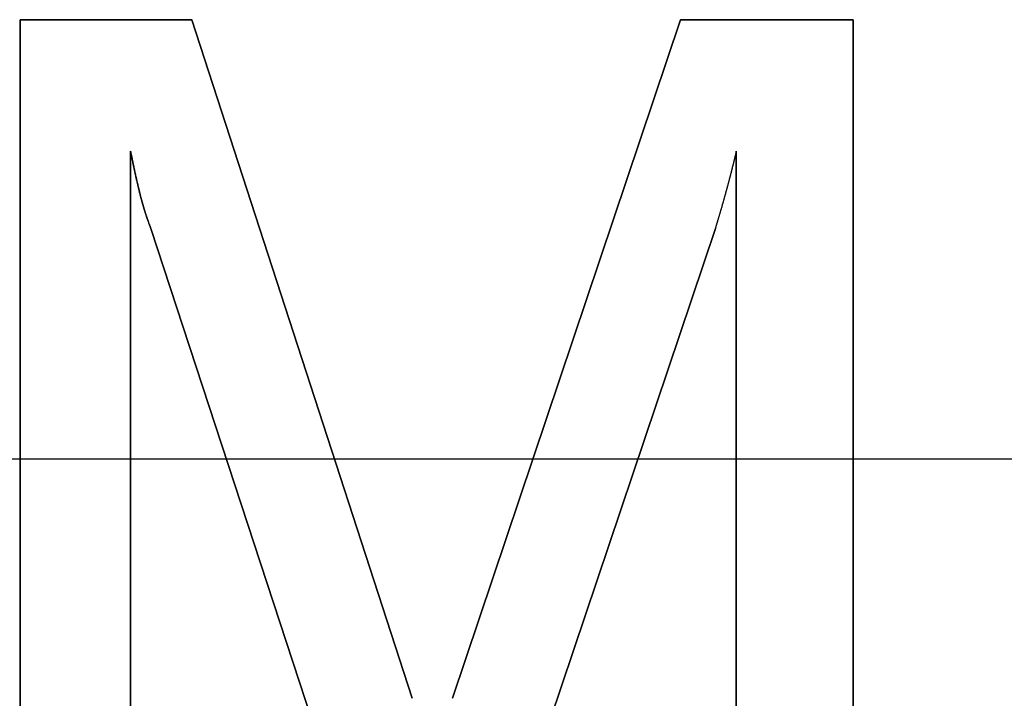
# Model space of a CAD drawing. Extents: x -1.48 to 1.48, y -1.03 to 1.03.
# Tile 60 of 90: x 0.36 to 0.47, y -0.6 to -0.53. Entities that reach past the tile are written whole.
import ezdxf

# ---------------------------------------------------------------- set-up
doc = ezdxf.new("R2010")
doc.units = 0
doc.layers.get('0').update_dxf_attribs({"linetype": 'CONTINUOUS'})

# ---------------------------------------------------------------- blocks, each defined once
blk = doc.blocks.new('*U1')
at = {"extrusion": (0, -1, 0)}
for p, q in [((0.36316, -0.52744, 0.154), (0.38138, -0.52744, 0.154)), ((0.36316, -0.52744, 0.154), (0.36316, -0.52744, 0.1539)), ((0.38138, -0.52744, 0.1539), (0.36316, -0.52744, 0.1539)), ((0.38138, -0.52744, 0.154), (0.38138, -0.52744, 0.1539)), ((0.4332, -0.52744, 0.154), (0.4515, -0.52744, 0.154)), ((0.4332, -0.52744, 0.154), (0.4332, -0.52744, 0.1539)), ((0.4515, -0.52744, 0.1539), (0.4332, -0.52744, 0.1539)), ((0.4515, -0.52744, 0.154), (0.4515, -0.52744, 0.1539)), ((0.24, -0.574, -1.8705), (0.9375, -0.574, -1.8705)), ((0.24, -0.574, -1.5645), (0.92, -0.574, -1.5645))]:
    blk.add_line(p, q, dxfattribs=at)
at = {"extrusion": (1, 0, 0)}
for p, q in [((0.36316, -0.62144, 0.154), (0.36316, -0.52744, 0.154)), ((0.36316, -0.52744, 0.154), (0.36316, -0.52744, 0.1539)), ((0.36316, -0.52744, 0.1539), (0.36316, -0.62144, 0.1539)), ((0.4391, -0.62144, 0.154), (0.4391, -0.54137, 0.154)), ((0.4391, -0.54137, 0.154), (0.4391, -0.54137, 0.1539)), ((0.4391, -0.54137, 0.1539), (0.4391, -0.62144, 0.1539))]:
    blk.add_line(p, q, dxfattribs=at)
for p, q in [((0.36316, -0.52744, 0.1539), (0.36316, -0.62144, 0.1539)), ((0.38138, -0.52744, 0.1539), (0.36316, -0.52744, 0.1539)), ((0.36316, -0.62144, 0.154), (0.36316, -0.52744, 0.154)), ((0.36316, -0.52744, 0.154), (0.38138, -0.52744, 0.154)), ((0.40473, -0.59939, 0.1539), (0.38138, -0.52744, 0.1539)), ((0.38138, -0.52744, 0.154), (0.40473, -0.59939, 0.154)), ((0.4332, -0.52744, 0.1539), (0.40901, -0.59939, 0.1539)), ((0.40901, -0.59939, 0.154), (0.4332, -0.52744, 0.154)), ((0.4515, -0.52744, 0.1539), (0.4332, -0.52744, 0.1539)), ((0.4332, -0.52744, 0.154), (0.4515, -0.52744, 0.154)), ((0.4515, -0.62144, 0.1539), (0.4515, -0.52744, 0.1539)), ((0.4515, -0.52744, 0.154), (0.4515, -0.62144, 0.154)), ((0.37487, -0.54137, 0.154), (0.37487, -0.54137, 0.1539)), ((0.37487, -0.62144, 0.1539), (0.37487, -0.54137, 0.1539)), ((0.37487, -0.54137, 0.154), (0.37487, -0.62144, 0.154)), ((0.4391, -0.54137, 0.154), (0.4391, -0.54137, 0.1539)), ((0.4391, -0.54137, 0.1539), (0.4391, -0.62144, 0.1539)), ((0.4391, -0.62144, 0.154), (0.4391, -0.54137, 0.154)), ((0.37702, -0.54956, 0.154), (0.37702, -0.54956, 0.1539)), ((0.37702, -0.54956, 0.1539), (0.40059, -0.62144, 0.1539)), ((0.40059, -0.62144, 0.154), (0.37702, -0.54956, 0.154)), ((0.41269, -0.62144, 0.1539), (0.43688, -0.54956, 0.1539)), ((0.43688, -0.54956, 0.154), (0.41269, -0.62144, 0.154)), ((0.43688, -0.54956, 0.154), (0.43688, -0.54956, 0.1539)), ((0.40473, -0.59939, 0.154), (0.40473, -0.59939, 0.1539)), ((0.40901, -0.59939, 0.154), (0.40901, -0.59939, 0.1539))]:
    blk.add_line(p, q)
at = {"extrusion": (-0.951183, -0.308628, 0)}
for p, q in [((0.38138, -0.52744, 0.154), (0.40473, -0.59939, 0.154)), ((0.38138, -0.52744, 0.154), (0.38138, -0.52744, 0.1539)), ((0.40473, -0.59939, 0.1539), (0.38138, -0.52744, 0.1539)), ((0.40473, -0.59939, 0.154), (0.40473, -0.59939, 0.1539))]:
    blk.add_line(p, q, dxfattribs=at)
at = {"extrusion": (0.947874, -0.318647, 0)}
for p, q in [((0.40901, -0.59939, 0.154), (0.4332, -0.52744, 0.154)), ((0.4332, -0.52744, 0.1539), (0.40901, -0.59939, 0.1539)), ((0.4332, -0.52744, 0.154), (0.4332, -0.52744, 0.1539)), ((0.40901, -0.59939, 0.154), (0.40901, -0.59939, 0.1539))]:
    blk.add_line(p, q, dxfattribs=at)
at = {"extrusion": (-1, 0, 0)}
for p, q in [((0.4515, -0.52744, 0.154), (0.4515, -0.62144, 0.154)), ((0.4515, -0.52744, 0.154), (0.4515, -0.52744, 0.1539)), ((0.4515, -0.62144, 0.1539), (0.4515, -0.52744, 0.1539)), ((0.37487, -0.54137, 0.154), (0.37487, -0.62144, 0.154)), ((0.37487, -0.54137, 0.154), (0.37487, -0.54137, 0.1539)), ((0.37487, -0.62144, 0.1539), (0.37487, -0.54137, 0.1539))]:
    blk.add_line(p, q, dxfattribs=at)
at = {"extrusion": (0.95019, 0.31167, 0)}
for p, q in [((0.40059, -0.62144, 0.154), (0.37702, -0.54956, 0.154)), ((0.37702, -0.54956, 0.154), (0.37702, -0.54956, 0.1539)), ((0.37702, -0.54956, 0.1539), (0.40059, -0.62144, 0.1539))]:
    blk.add_line(p, q, dxfattribs=at)
at = {"extrusion": (-0.947771, 0.318952, 0)}
for p, q in [((0.43688, -0.54956, 0.154), (0.41269, -0.62144, 0.154)), ((0.41269, -0.62144, 0.1539), (0.43688, -0.54956, 0.1539)), ((0.43688, -0.54956, 0.154), (0.43688, -0.54956, 0.1539))]:
    blk.add_line(p, q, dxfattribs=at)
at = {"extrusion": (0, 0, -1)}
for p, q in [((0.24, -0.574, -1.5645), (0.92, -0.574, -1.5645)), ((0.24, -0.574, -1.8705), (0.9375, -0.574, -1.8705))]:
    blk.add_line(p, q, dxfattribs=at)
for points in [[(0.37701, -0.54956, 0.154), (0.377, -0.54952, 0.154), (0.37699, -0.54949, 0.154), (0.37697, -0.54945, 0.154), (0.37696, -0.54941, 0.154), (0.37694, -0.54937, 0.154), (0.37693, -0.54934, 0.154), (0.37692, -0.5493, 0.154), (0.3769, -0.54926, 0.154), (0.37689, -0.54922, 0.154), (0.37687, -0.54919, 0.154), (0.37686, -0.54915, 0.154), (0.37684, -0.54911, 0.154), (0.37683, -0.54907, 0.154), (0.37682, -0.54904, 0.154), (0.3768, -0.549, 0.154), (0.37679, -0.54896, 0.154), (0.37678, -0.54892, 0.154), (0.37676, -0.54889, 0.154), (0.37675, -0.54885, 0.154), (0.37673, -0.54881, 0.154), (0.37672, -0.54877, 0.154), (0.37671, -0.54873, 0.154), (0.3767, -0.5487, 0.154), (0.37668, -0.54866, 0.154), (0.37667, -0.54862, 0.154), (0.37665, -0.54858, 0.154), (0.37664, -0.54854, 0.154), (0.37663, -0.5485, 0.154), (0.37661, -0.54847, 0.154), (0.3766, -0.54843, 0.154), (0.37659, -0.54839, 0.154), (0.37657, -0.54835, 0.154), (0.37656, -0.54831, 0.154), (0.37655, -0.54827, 0.154), (0.37654, -0.54823, 0.154), (0.37652, -0.54819, 0.154), (0.37651, -0.54815, 0.154), (0.3765, -0.54812, 0.154), (0.37649, -0.54808, 0.154), (0.37647, -0.54804, 0.154), (0.37646, -0.548, 0.154), (0.37645, -0.54796, 0.154), (0.37643, -0.54792, 0.154), (0.37642, -0.54788, 0.154), (0.37641, -0.54784, 0.154), (0.3764, -0.5478, 0.154), (0.37638, -0.54776, 0.154), (0.37637, -0.54772, 0.154), (0.37636, -0.54768, 0.154), (0.37635, -0.54764, 0.154), (0.37633, -0.5476, 0.154), (0.37632, -0.54756, 0.154), (0.37631, -0.54752, 0.154), (0.3763, -0.54748, 0.154), (0.37628, -0.54744, 0.154), (0.37627, -0.5474, 0.154), (0.37626, -0.54736, 0.154), (0.37625, -0.54732, 0.154), (0.37624, -0.54728, 0.154), (0.37622, -0.54724, 0.154), (0.37621, -0.5472, 0.154), (0.3762, -0.54716, 0.154), (0.37619, -0.54712, 0.154), (0.37618, -0.54708, 0.154), (0.37617, -0.54704, 0.154), (0.37615, -0.547, 0.154), (0.37614, -0.54696, 0.154), (0.37613, -0.54692, 0.154), (0.37612, -0.54688, 0.154), (0.37611, -0.54683, 0.154), (0.3761, -0.54679, 0.154), (0.37609, -0.54675, 0.154), (0.37607, -0.54671, 0.154), (0.37606, -0.54667, 0.154), (0.37605, -0.54663, 0.154), (0.37604, -0.54659, 0.154), (0.37603, -0.54655, 0.154), (0.37602, -0.54651, 0.154), (0.37601, -0.54646, 0.154), (0.376, -0.54642, 0.154), (0.37598, -0.54638, 0.154), (0.37597, -0.54634, 0.154), (0.37596, -0.5463, 0.154), (0.37595, -0.54626, 0.154), (0.37594, -0.54621, 0.154), (0.37593, -0.54617, 0.154), (0.37592, -0.54613, 0.154), (0.37591, -0.54609, 0.154), (0.3759, -0.54605, 0.154), (0.37589, -0.546, 0.154), (0.37588, -0.54596, 0.154), (0.37587, -0.54592, 0.154), (0.37585, -0.54588, 0.154), (0.37584, -0.54583, 0.154), (0.37583, -0.54579, 0.154), (0.37582, -0.54575, 0.154), (0.37581, -0.54571, 0.154), (0.3758, -0.54566, 0.154), (0.37579, -0.54562, 0.154), (0.37578, -0.54558, 0.154), (0.37577, -0.54554, 0.154), (0.37576, -0.54549, 0.154), (0.37575, -0.54545, 0.154), (0.37574, -0.54541, 0.154), (0.37573, -0.54536, 0.154), (0.37572, -0.54532, 0.154), (0.37571, -0.54528, 0.154), (0.3757, -0.54523, 0.154), (0.37569, -0.54519, 0.154), (0.37568, -0.54515, 0.154), (0.37567, -0.5451, 0.154), (0.37566, -0.54506, 0.154), (0.37565, -0.54502, 0.154), (0.37564, -0.54497, 0.154), (0.37563, -0.54493, 0.154), (0.37562, -0.54488, 0.154), (0.37561, -0.54484, 0.154), (0.3756, -0.5448, 0.154), (0.37559, -0.54475, 0.154), (0.37558, -0.54471, 0.154), (0.37557, -0.54466, 0.154), (0.37556, -0.54462, 0.154), (0.37555, -0.54457, 0.154), (0.37554, -0.54453, 0.154), (0.37552, -0.54448, 0.154), (0.37551, -0.54444, 0.154), (0.3755, -0.54439, 0.154), (0.3755, -0.54435, 0.154), (0.37548, -0.54431, 0.154), (0.37547, -0.54426, 0.154), (0.37546, -0.54422, 0.154), (0.37545, -0.54417, 0.154), (0.37544, -0.54412, 0.154), (0.37543, -0.54408, 0.154), (0.37542, -0.54403, 0.154), (0.37541, -0.54399, 0.154), (0.3754, -0.54394, 0.154), (0.37539, -0.5439, 0.154), (0.37538, -0.54385, 0.154), (0.37537, -0.5438, 0.154), (0.37536, -0.54376, 0.154), (0.37535, -0.54371, 0.154), (0.37534, -0.54367, 0.154), (0.37533, -0.54362, 0.154), (0.37532, -0.54358, 0.154), (0.37531, -0.54353, 0.154), (0.3753, -0.54348, 0.154), (0.37529, -0.54344, 0.154), (0.37528, -0.54339, 0.154), (0.37527, -0.54334, 0.154), (0.37526, -0.5433, 0.154), (0.37525, -0.54325, 0.154), (0.37524, -0.5432, 0.154), (0.37523, -0.54316, 0.154), (0.37522, -0.54311, 0.154), (0.37521, -0.54306, 0.154), (0.3752, -0.54302, 0.154), (0.37519, -0.54297, 0.154), (0.37518, -0.54292, 0.154), (0.37517, -0.54287, 0.154), (0.37516, -0.54283, 0.154), (0.37515, -0.54278, 0.154), (0.37515, -0.54273, 0.154), (0.37513, -0.54268, 0.154), (0.37512, -0.54264, 0.154), (0.37511, -0.54259, 0.154), (0.37511, -0.54254, 0.154), (0.3751, -0.54249, 0.154), (0.37509, -0.54244, 0.154), (0.37508, -0.5424, 0.154), (0.37507, -0.54235, 0.154), (0.37506, -0.5423, 0.154), (0.37505, -0.54225, 0.154), (0.37504, -0.5422, 0.154), (0.37503, -0.54215, 0.154), (0.37502, -0.54211, 0.154), (0.37501, -0.54206, 0.154), (0.375, -0.54201, 0.154), (0.37499, -0.54196, 0.154), (0.37498, -0.54191, 0.154), (0.37497, -0.54186, 0.154), (0.37496, -0.54181, 0.154), (0.37495, -0.54176, 0.154), (0.37494, -0.54171, 0.154), (0.37493, -0.54167, 0.154), (0.37492, -0.54162, 0.154), (0.37491, -0.54157, 0.154), (0.3749, -0.54152, 0.154), (0.37489, -0.54147, 0.154), (0.37488, -0.54142, 0.154), (0.37487, -0.54137, 0.154)], [(0.37487, -0.54137, 0.1539), (0.37489, -0.54144, 0.1539), (0.3749, -0.54152, 0.1539), (0.37491, -0.54159, 0.1539), (0.37493, -0.54167, 0.1539), (0.37494, -0.54174, 0.1539), (0.37496, -0.54181, 0.1539), (0.37497, -0.54189, 0.1539), (0.37499, -0.54196, 0.1539), (0.375, -0.54204, 0.1539), (0.37502, -0.54211, 0.1539), (0.37503, -0.54218, 0.1539), (0.37505, -0.54225, 0.1539), (0.37506, -0.54233, 0.1539), (0.37508, -0.5424, 0.1539), (0.37509, -0.54247, 0.1539), (0.37511, -0.54254, 0.1539), (0.37512, -0.54261, 0.1539), (0.37513, -0.54269, 0.1539), (0.37515, -0.54276, 0.1539), (0.37517, -0.54283, 0.1539), (0.37518, -0.5429, 0.1539), (0.3752, -0.54297, 0.1539), (0.37521, -0.54304, 0.1539), (0.37522, -0.54311, 0.1539), (0.37524, -0.54318, 0.1539), (0.37525, -0.54325, 0.1539), (0.37527, -0.54332, 0.1539), (0.37528, -0.54339, 0.1539), (0.3753, -0.54346, 0.1539), (0.37531, -0.54353, 0.1539), (0.37533, -0.5436, 0.1539), (0.37534, -0.54367, 0.1539), (0.37536, -0.54374, 0.1539), (0.37538, -0.54381, 0.1539), (0.37539, -0.54388, 0.1539), (0.3754, -0.54395, 0.1539), (0.37542, -0.54402, 0.1539), (0.37544, -0.54409, 0.1539), (0.37545, -0.54415, 0.1539), (0.37547, -0.54422, 0.1539), (0.37548, -0.54429, 0.1539), (0.3755, -0.54436, 0.1539), (0.37551, -0.54443, 0.1539), (0.37553, -0.54449, 0.1539), (0.37554, -0.54456, 0.1539), (0.37556, -0.54463, 0.1539), (0.37557, -0.54469, 0.1539), (0.37559, -0.54476, 0.1539), (0.3756, -0.54483, 0.1539), (0.37562, -0.54489, 0.1539), (0.37563, -0.54496, 0.1539), (0.37565, -0.54502, 0.1539), (0.37567, -0.54509, 0.1539), (0.37568, -0.54516, 0.1539), (0.3757, -0.54522, 0.1539), (0.37571, -0.54529, 0.1539), (0.37573, -0.54535, 0.1539), (0.37574, -0.54542, 0.1539), (0.37576, -0.54548, 0.1539), (0.37577, -0.54555, 0.1539), (0.37579, -0.54561, 0.1539), (0.37581, -0.54567, 0.1539), (0.37582, -0.54574, 0.1539), (0.37584, -0.5458, 0.1539), (0.37585, -0.54587, 0.1539), (0.37587, -0.54593, 0.1539), (0.37588, -0.54599, 0.1539), (0.3759, -0.54606, 0.1539), (0.37592, -0.54612, 0.1539), (0.37593, -0.54618, 0.1539), (0.37595, -0.54625, 0.1539), (0.37596, -0.54631, 0.1539), (0.37598, -0.54637, 0.1539), (0.376, -0.54643, 0.1539), (0.37601, -0.5465, 0.1539), (0.37603, -0.54656, 0.1539), (0.37605, -0.54662, 0.1539), (0.37607, -0.54668, 0.1539), (0.37608, -0.54675, 0.1539), (0.3761, -0.54681, 0.1539), (0.37612, -0.54687, 0.1539), (0.37613, -0.54693, 0.1539), (0.37615, -0.54699, 0.1539), (0.37617, -0.54705, 0.1539), (0.37619, -0.54711, 0.1539), (0.37621, -0.54717, 0.1539), (0.37622, -0.54724, 0.1539), (0.37624, -0.5473, 0.1539), (0.37626, -0.54736, 0.1539), (0.37628, -0.54742, 0.1539), (0.3763, -0.54748, 0.1539), (0.37631, -0.54754, 0.1539), (0.37633, -0.5476, 0.1539), (0.37635, -0.54766, 0.1539), (0.37637, -0.54772, 0.1539), (0.37639, -0.54778, 0.1539), (0.37641, -0.54784, 0.1539), (0.37643, -0.5479, 0.1539), (0.37644, -0.54795, 0.1539), (0.37646, -0.54801, 0.1539), (0.37648, -0.54807, 0.1539), (0.3765, -0.54813, 0.1539), (0.37652, -0.54819, 0.1539), (0.37654, -0.54825, 0.1539), (0.37656, -0.54831, 0.1539), (0.37658, -0.54837, 0.1539), (0.3766, -0.54842, 0.1539), (0.37662, -0.54848, 0.1539), (0.37664, -0.54854, 0.1539), (0.37666, -0.5486, 0.1539), (0.37668, -0.54866, 0.1539), (0.3767, -0.54871, 0.1539), (0.37672, -0.54877, 0.1539), (0.37674, -0.54883, 0.1539), (0.37676, -0.54888, 0.1539), (0.37678, -0.54894, 0.1539), (0.3768, -0.549, 0.1539), (0.37682, -0.54905, 0.1539), (0.37684, -0.54911, 0.1539), (0.37687, -0.54917, 0.1539), (0.37689, -0.54922, 0.1539), (0.37691, -0.54928, 0.1539), (0.37693, -0.54934, 0.1539), (0.37695, -0.54939, 0.1539), (0.37697, -0.54945, 0.1539), (0.37699, -0.5495, 0.1539), (0.37701, -0.54956, 0.1539)], [(0.37487, -0.54137, 0.1539), (0.37489, -0.54144, 0.1539), (0.3749, -0.54152, 0.1539), (0.37491, -0.54159, 0.1539), (0.37493, -0.54167, 0.1539), (0.37494, -0.54174, 0.1539), (0.37496, -0.54181, 0.1539), (0.37497, -0.54189, 0.1539), (0.37499, -0.54196, 0.1539), (0.375, -0.54204, 0.1539), (0.37502, -0.54211, 0.1539), (0.37503, -0.54218, 0.1539), (0.37505, -0.54225, 0.1539), (0.37506, -0.54233, 0.1539), (0.37508, -0.5424, 0.1539), (0.37509, -0.54247, 0.1539), (0.37511, -0.54254, 0.1539), (0.37512, -0.54261, 0.1539), (0.37513, -0.54269, 0.1539), (0.37515, -0.54276, 0.1539), (0.37517, -0.54283, 0.1539), (0.37518, -0.5429, 0.1539), (0.3752, -0.54297, 0.1539), (0.37521, -0.54304, 0.1539), (0.37522, -0.54311, 0.1539), (0.37524, -0.54318, 0.1539), (0.37525, -0.54325, 0.1539), (0.37527, -0.54332, 0.1539), (0.37528, -0.54339, 0.1539), (0.3753, -0.54346, 0.1539), (0.37531, -0.54353, 0.1539), (0.37533, -0.5436, 0.1539), (0.37534, -0.54367, 0.1539), (0.37536, -0.54374, 0.1539), (0.37538, -0.54381, 0.1539), (0.37539, -0.54388, 0.1539), (0.3754, -0.54395, 0.1539), (0.37542, -0.54402, 0.1539), (0.37544, -0.54409, 0.1539), (0.37545, -0.54415, 0.1539), (0.37547, -0.54422, 0.1539), (0.37548, -0.54429, 0.1539), (0.3755, -0.54436, 0.1539), (0.37551, -0.54443, 0.1539), (0.37553, -0.54449, 0.1539), (0.37554, -0.54456, 0.1539), (0.37556, -0.54463, 0.1539), (0.37557, -0.54469, 0.1539), (0.37559, -0.54476, 0.1539), (0.3756, -0.54483, 0.1539), (0.37562, -0.54489, 0.1539), (0.37563, -0.54496, 0.1539), (0.37565, -0.54502, 0.1539), (0.37567, -0.54509, 0.1539), (0.37568, -0.54516, 0.1539), (0.3757, -0.54522, 0.1539), (0.37571, -0.54529, 0.1539), (0.37573, -0.54535, 0.1539), (0.37574, -0.54542, 0.1539), (0.37576, -0.54548, 0.1539), (0.37577, -0.54555, 0.1539), (0.37579, -0.54561, 0.1539), (0.37581, -0.54567, 0.1539), (0.37582, -0.54574, 0.1539), (0.37584, -0.5458, 0.1539), (0.37585, -0.54587, 0.1539), (0.37587, -0.54593, 0.1539), (0.37588, -0.54599, 0.1539), (0.3759, -0.54606, 0.1539), (0.37592, -0.54612, 0.1539), (0.37593, -0.54618, 0.1539), (0.37595, -0.54625, 0.1539), (0.37596, -0.54631, 0.1539), (0.37598, -0.54637, 0.1539), (0.376, -0.54643, 0.1539), (0.37601, -0.5465, 0.1539), (0.37603, -0.54656, 0.1539), (0.37605, -0.54662, 0.1539), (0.37607, -0.54668, 0.1539), (0.37608, -0.54675, 0.1539), (0.3761, -0.54681, 0.1539), (0.37612, -0.54687, 0.1539), (0.37613, -0.54693, 0.1539), (0.37615, -0.54699, 0.1539), (0.37617, -0.54705, 0.1539), (0.37619, -0.54711, 0.1539), (0.37621, -0.54717, 0.1539), (0.37622, -0.54724, 0.1539), (0.37624, -0.5473, 0.1539), (0.37626, -0.54736, 0.1539), (0.37628, -0.54742, 0.1539), (0.3763, -0.54748, 0.1539), (0.37631, -0.54754, 0.1539), (0.37633, -0.5476, 0.1539), (0.37635, -0.54766, 0.1539), (0.37637, -0.54772, 0.1539), (0.37639, -0.54778, 0.1539), (0.37641, -0.54784, 0.1539), (0.37643, -0.5479, 0.1539), (0.37644, -0.54795, 0.1539), (0.37646, -0.54801, 0.1539), (0.37648, -0.54807, 0.1539), (0.3765, -0.54813, 0.1539), (0.37652, -0.54819, 0.1539), (0.37654, -0.54825, 0.1539), (0.37656, -0.54831, 0.1539), (0.37658, -0.54837, 0.1539), (0.3766, -0.54842, 0.1539), (0.37662, -0.54848, 0.1539), (0.37664, -0.54854, 0.1539), (0.37666, -0.5486, 0.1539), (0.37668, -0.54866, 0.1539), (0.3767, -0.54871, 0.1539), (0.37672, -0.54877, 0.1539), (0.37674, -0.54883, 0.1539), (0.37676, -0.54888, 0.1539), (0.37678, -0.54894, 0.1539), (0.3768, -0.549, 0.1539), (0.37682, -0.54905, 0.1539), (0.37684, -0.54911, 0.1539), (0.37687, -0.54917, 0.1539), (0.37689, -0.54922, 0.1539), (0.37691, -0.54928, 0.1539), (0.37693, -0.54934, 0.1539), (0.37695, -0.54939, 0.1539), (0.37697, -0.54945, 0.1539), (0.37699, -0.5495, 0.1539), (0.37701, -0.54956, 0.1539)], [(0.37701, -0.54956, 0.154), (0.377, -0.54952, 0.154), (0.37699, -0.54949, 0.154), (0.37697, -0.54945, 0.154), (0.37696, -0.54941, 0.154), (0.37694, -0.54937, 0.154), (0.37693, -0.54934, 0.154), (0.37692, -0.5493, 0.154), (0.3769, -0.54926, 0.154), (0.37689, -0.54922, 0.154), (0.37687, -0.54919, 0.154), (0.37686, -0.54915, 0.154), (0.37684, -0.54911, 0.154), (0.37683, -0.54907, 0.154), (0.37682, -0.54904, 0.154), (0.3768, -0.549, 0.154), (0.37679, -0.54896, 0.154), (0.37678, -0.54892, 0.154), (0.37676, -0.54889, 0.154), (0.37675, -0.54885, 0.154), (0.37673, -0.54881, 0.154), (0.37672, -0.54877, 0.154), (0.37671, -0.54873, 0.154), (0.3767, -0.5487, 0.154), (0.37668, -0.54866, 0.154), (0.37667, -0.54862, 0.154), (0.37665, -0.54858, 0.154), (0.37664, -0.54854, 0.154), (0.37663, -0.5485, 0.154), (0.37661, -0.54847, 0.154), (0.3766, -0.54843, 0.154), (0.37659, -0.54839, 0.154), (0.37657, -0.54835, 0.154), (0.37656, -0.54831, 0.154), (0.37655, -0.54827, 0.154), (0.37654, -0.54823, 0.154), (0.37652, -0.54819, 0.154), (0.37651, -0.54815, 0.154), (0.3765, -0.54812, 0.154), (0.37649, -0.54808, 0.154), (0.37647, -0.54804, 0.154), (0.37646, -0.548, 0.154), (0.37645, -0.54796, 0.154), (0.37643, -0.54792, 0.154), (0.37642, -0.54788, 0.154), (0.37641, -0.54784, 0.154), (0.3764, -0.5478, 0.154), (0.37638, -0.54776, 0.154), (0.37637, -0.54772, 0.154), (0.37636, -0.54768, 0.154), (0.37635, -0.54764, 0.154), (0.37633, -0.5476, 0.154), (0.37632, -0.54756, 0.154), (0.37631, -0.54752, 0.154), (0.3763, -0.54748, 0.154), (0.37628, -0.54744, 0.154), (0.37627, -0.5474, 0.154), (0.37626, -0.54736, 0.154), (0.37625, -0.54732, 0.154), (0.37624, -0.54728, 0.154), (0.37622, -0.54724, 0.154), (0.37621, -0.5472, 0.154), (0.3762, -0.54716, 0.154), (0.37619, -0.54712, 0.154), (0.37618, -0.54708, 0.154), (0.37617, -0.54704, 0.154), (0.37615, -0.547, 0.154), (0.37614, -0.54696, 0.154), (0.37613, -0.54692, 0.154), (0.37612, -0.54688, 0.154), (0.37611, -0.54683, 0.154), (0.3761, -0.54679, 0.154), (0.37609, -0.54675, 0.154), (0.37607, -0.54671, 0.154), (0.37606, -0.54667, 0.154), (0.37605, -0.54663, 0.154), (0.37604, -0.54659, 0.154), (0.37603, -0.54655, 0.154), (0.37602, -0.54651, 0.154), (0.37601, -0.54646, 0.154), (0.376, -0.54642, 0.154), (0.37598, -0.54638, 0.154), (0.37597, -0.54634, 0.154), (0.37596, -0.5463, 0.154), (0.37595, -0.54626, 0.154), (0.37594, -0.54621, 0.154), (0.37593, -0.54617, 0.154), (0.37592, -0.54613, 0.154), (0.37591, -0.54609, 0.154), (0.3759, -0.54605, 0.154), (0.37589, -0.546, 0.154), (0.37588, -0.54596, 0.154), (0.37587, -0.54592, 0.154), (0.37585, -0.54588, 0.154), (0.37584, -0.54583, 0.154), (0.37583, -0.54579, 0.154), (0.37582, -0.54575, 0.154), (0.37581, -0.54571, 0.154), (0.3758, -0.54566, 0.154), (0.37579, -0.54562, 0.154), (0.37578, -0.54558, 0.154), (0.37577, -0.54554, 0.154), (0.37576, -0.54549, 0.154), (0.37575, -0.54545, 0.154), (0.37574, -0.54541, 0.154), (0.37573, -0.54536, 0.154), (0.37572, -0.54532, 0.154), (0.37571, -0.54528, 0.154), (0.3757, -0.54523, 0.154), (0.37569, -0.54519, 0.154), (0.37568, -0.54515, 0.154), (0.37567, -0.5451, 0.154), (0.37566, -0.54506, 0.154), (0.37565, -0.54502, 0.154), (0.37564, -0.54497, 0.154), (0.37563, -0.54493, 0.154), (0.37562, -0.54488, 0.154), (0.37561, -0.54484, 0.154), (0.3756, -0.5448, 0.154), (0.37559, -0.54475, 0.154), (0.37558, -0.54471, 0.154), (0.37557, -0.54466, 0.154), (0.37556, -0.54462, 0.154), (0.37555, -0.54457, 0.154), (0.37554, -0.54453, 0.154), (0.37552, -0.54448, 0.154), (0.37551, -0.54444, 0.154), (0.3755, -0.54439, 0.154), (0.3755, -0.54435, 0.154), (0.37548, -0.54431, 0.154), (0.37547, -0.54426, 0.154), (0.37546, -0.54422, 0.154), (0.37545, -0.54417, 0.154), (0.37544, -0.54412, 0.154), (0.37543, -0.54408, 0.154), (0.37542, -0.54403, 0.154), (0.37541, -0.54399, 0.154), (0.3754, -0.54394, 0.154), (0.37539, -0.5439, 0.154), (0.37538, -0.54385, 0.154), (0.37537, -0.5438, 0.154), (0.37536, -0.54376, 0.154), (0.37535, -0.54371, 0.154), (0.37534, -0.54367, 0.154), (0.37533, -0.54362, 0.154), (0.37532, -0.54358, 0.154), (0.37531, -0.54353, 0.154), (0.3753, -0.54348, 0.154), (0.37529, -0.54344, 0.154), (0.37528, -0.54339, 0.154), (0.37527, -0.54334, 0.154), (0.37526, -0.5433, 0.154), (0.37525, -0.54325, 0.154), (0.37524, -0.5432, 0.154), (0.37523, -0.54316, 0.154), (0.37522, -0.54311, 0.154), (0.37521, -0.54306, 0.154), (0.3752, -0.54302, 0.154), (0.37519, -0.54297, 0.154), (0.37518, -0.54292, 0.154), (0.37517, -0.54287, 0.154), (0.37516, -0.54283, 0.154), (0.37515, -0.54278, 0.154), (0.37515, -0.54273, 0.154), (0.37513, -0.54268, 0.154), (0.37512, -0.54264, 0.154), (0.37511, -0.54259, 0.154), (0.37511, -0.54254, 0.154), (0.3751, -0.54249, 0.154), (0.37509, -0.54244, 0.154), (0.37508, -0.5424, 0.154), (0.37507, -0.54235, 0.154), (0.37506, -0.5423, 0.154), (0.37505, -0.54225, 0.154), (0.37504, -0.5422, 0.154), (0.37503, -0.54215, 0.154), (0.37502, -0.54211, 0.154), (0.37501, -0.54206, 0.154), (0.375, -0.54201, 0.154), (0.37499, -0.54196, 0.154), (0.37498, -0.54191, 0.154), (0.37497, -0.54186, 0.154), (0.37496, -0.54181, 0.154), (0.37495, -0.54176, 0.154), (0.37494, -0.54171, 0.154), (0.37493, -0.54167, 0.154), (0.37492, -0.54162, 0.154), (0.37491, -0.54157, 0.154), (0.3749, -0.54152, 0.154), (0.37489, -0.54147, 0.154), (0.37488, -0.54142, 0.154), (0.37487, -0.54137, 0.154)], [(0.4391, -0.54137, 0.154), (0.43909, -0.54141, 0.154), (0.43908, -0.54145, 0.154), (0.43907, -0.54149, 0.154), (0.43906, -0.54154, 0.154), (0.43905, -0.54158, 0.154), (0.43904, -0.54162, 0.154), (0.43903, -0.54166, 0.154), (0.43902, -0.5417, 0.154), (0.43901, -0.54175, 0.154), (0.439, -0.54179, 0.154), (0.43899, -0.54183, 0.154), (0.43898, -0.54187, 0.154), (0.43897, -0.54191, 0.154), (0.43896, -0.54196, 0.154), (0.43895, -0.542, 0.154), (0.43894, -0.54204, 0.154), (0.43893, -0.54208, 0.154), (0.43892, -0.54212, 0.154), (0.43891, -0.54217, 0.154), (0.4389, -0.54221, 0.154), (0.43889, -0.54225, 0.154), (0.43888, -0.54229, 0.154), (0.43887, -0.54233, 0.154), (0.43886, -0.54238, 0.154), (0.43885, -0.54242, 0.154), (0.43884, -0.54246, 0.154), (0.43883, -0.5425, 0.154), (0.43882, -0.54254, 0.154), (0.43881, -0.54258, 0.154), (0.4388, -0.54263, 0.154), (0.43879, -0.54267, 0.154), (0.43878, -0.54271, 0.154), (0.43877, -0.54275, 0.154), (0.43876, -0.54279, 0.154), (0.43874, -0.54284, 0.154), (0.43873, -0.54288, 0.154), (0.43872, -0.54292, 0.154), (0.43871, -0.54296, 0.154), (0.4387, -0.543, 0.154), (0.43869, -0.54304, 0.154), (0.43868, -0.54309, 0.154), (0.43867, -0.54313, 0.154), (0.43866, -0.54317, 0.154), (0.43865, -0.54321, 0.154), (0.43864, -0.54325, 0.154), (0.43863, -0.5433, 0.154), (0.43862, -0.54334, 0.154), (0.43861, -0.54338, 0.154), (0.4386, -0.54342, 0.154), (0.43859, -0.54346, 0.154), (0.43858, -0.54351, 0.154), (0.43857, -0.54355, 0.154), (0.43856, -0.54359, 0.154), (0.43855, -0.54363, 0.154), (0.43854, -0.54367, 0.154), (0.43852, -0.54371, 0.154), (0.43851, -0.54376, 0.154), (0.4385, -0.5438, 0.154), (0.43849, -0.54384, 0.154), (0.43848, -0.54388, 0.154), (0.43847, -0.54392, 0.154), (0.43846, -0.54396, 0.154), (0.43845, -0.54401, 0.154), (0.43844, -0.54405, 0.154), (0.43843, -0.54409, 0.154), (0.43842, -0.54413, 0.154), (0.43841, -0.54417, 0.154), (0.43839, -0.54422, 0.154), (0.43838, -0.54426, 0.154), (0.43837, -0.5443, 0.154), (0.43836, -0.54434, 0.154), (0.43835, -0.54438, 0.154), (0.43834, -0.54442, 0.154), (0.43833, -0.54446, 0.154), (0.43832, -0.54451, 0.154), (0.43831, -0.54455, 0.154), (0.4383, -0.54459, 0.154), (0.43829, -0.54463, 0.154), (0.43827, -0.54467, 0.154), (0.43826, -0.54471, 0.154), (0.43825, -0.54476, 0.154), (0.43824, -0.5448, 0.154), (0.43823, -0.54484, 0.154), (0.43822, -0.54488, 0.154), (0.43821, -0.54492, 0.154), (0.4382, -0.54497, 0.154), (0.43819, -0.54501, 0.154), (0.43817, -0.54505, 0.154), (0.43816, -0.54509, 0.154), (0.43815, -0.54513, 0.154), (0.43814, -0.54517, 0.154), (0.43813, -0.54521, 0.154), (0.43812, -0.54526, 0.154), (0.43811, -0.5453, 0.154), (0.4381, -0.54534, 0.154), (0.43809, -0.54538, 0.154), (0.43807, -0.54542, 0.154), (0.43806, -0.54546, 0.154), (0.43805, -0.54551, 0.154), (0.43804, -0.54555, 0.154), (0.43803, -0.54559, 0.154), (0.43802, -0.54563, 0.154), (0.438, -0.54567, 0.154), (0.43799, -0.54571, 0.154), (0.43798, -0.54576, 0.154), (0.43797, -0.5458, 0.154), (0.43796, -0.54584, 0.154), (0.43795, -0.54588, 0.154), (0.43794, -0.54593, 0.154), (0.43792, -0.54597, 0.154), (0.43791, -0.54601, 0.154), (0.4379, -0.54605, 0.154), (0.43789, -0.5461, 0.154), (0.43788, -0.54614, 0.154), (0.43786, -0.54618, 0.154), (0.43785, -0.54622, 0.154), (0.43784, -0.54627, 0.154), (0.43783, -0.54631, 0.154), (0.43782, -0.54635, 0.154), (0.4378, -0.5464, 0.154), (0.43779, -0.54644, 0.154), (0.43778, -0.54648, 0.154), (0.43777, -0.54653, 0.154), (0.43776, -0.54657, 0.154), (0.43774, -0.54661, 0.154), (0.43773, -0.54665, 0.154), (0.43772, -0.5467, 0.154), (0.43771, -0.54674, 0.154), (0.4377, -0.54678, 0.154), (0.43768, -0.54683, 0.154), (0.43767, -0.54687, 0.154), (0.43766, -0.54692, 0.154), (0.43765, -0.54696, 0.154), (0.43763, -0.547, 0.154), (0.43762, -0.54705, 0.154), (0.43761, -0.54709, 0.154), (0.4376, -0.54713, 0.154), (0.43758, -0.54718, 0.154), (0.43757, -0.54722, 0.154), (0.43756, -0.54727, 0.154), (0.43755, -0.54731, 0.154), (0.43753, -0.54735, 0.154), (0.43752, -0.5474, 0.154), (0.43751, -0.54744, 0.154), (0.43749, -0.54749, 0.154), (0.43748, -0.54753, 0.154), (0.43747, -0.54757, 0.154), (0.43746, -0.54762, 0.154), (0.43744, -0.54766, 0.154), (0.43743, -0.54771, 0.154), (0.43742, -0.54775, 0.154), (0.4374, -0.5478, 0.154), (0.43739, -0.54784, 0.154), (0.43738, -0.54788, 0.154), (0.43737, -0.54793, 0.154), (0.43735, -0.54797, 0.154), (0.43734, -0.54802, 0.154), (0.43733, -0.54806, 0.154), (0.43731, -0.54811, 0.154), (0.4373, -0.54815, 0.154), (0.43729, -0.5482, 0.154), (0.43727, -0.54824, 0.154), (0.43726, -0.54829, 0.154), (0.43725, -0.54833, 0.154), (0.43723, -0.54838, 0.154), (0.43722, -0.54842, 0.154), (0.43721, -0.54847, 0.154), (0.43719, -0.54851, 0.154), (0.43718, -0.54856, 0.154), (0.43717, -0.5486, 0.154), (0.43715, -0.54865, 0.154), (0.43714, -0.54869, 0.154), (0.43712, -0.54874, 0.154), (0.43711, -0.54878, 0.154), (0.4371, -0.54883, 0.154), (0.43708, -0.54888, 0.154), (0.43707, -0.54892, 0.154), (0.43706, -0.54897, 0.154), (0.43704, -0.54901, 0.154), (0.43703, -0.54906, 0.154), (0.43701, -0.5491, 0.154), (0.437, -0.54915, 0.154), (0.43699, -0.54919, 0.154), (0.43697, -0.54924, 0.154), (0.43696, -0.54929, 0.154), (0.43694, -0.54933, 0.154), (0.43693, -0.54938, 0.154), (0.43692, -0.54942, 0.154), (0.4369, -0.54947, 0.154), (0.43689, -0.54951, 0.154), (0.43688, -0.54956, 0.154)], [(0.4391, -0.54137, 0.1539), (0.43909, -0.54141, 0.1539), (0.43908, -0.54145, 0.1539), (0.43907, -0.54149, 0.1539), (0.43906, -0.54154, 0.1539), (0.43905, -0.54158, 0.1539), (0.43904, -0.54162, 0.1539), (0.43903, -0.54166, 0.1539), (0.43902, -0.5417, 0.1539), (0.43901, -0.54175, 0.1539), (0.439, -0.54179, 0.1539), (0.43899, -0.54183, 0.1539), (0.43898, -0.54187, 0.1539), (0.43897, -0.54191, 0.1539), (0.43896, -0.54196, 0.1539), (0.43895, -0.542, 0.1539), (0.43894, -0.54204, 0.1539), (0.43893, -0.54208, 0.1539), (0.43892, -0.54212, 0.1539), (0.43891, -0.54217, 0.1539), (0.4389, -0.54221, 0.1539), (0.43889, -0.54225, 0.1539), (0.43888, -0.54229, 0.1539), (0.43887, -0.54233, 0.1539), (0.43886, -0.54238, 0.1539), (0.43885, -0.54242, 0.1539), (0.43884, -0.54246, 0.1539), (0.43883, -0.5425, 0.1539), (0.43882, -0.54254, 0.1539), (0.43881, -0.54258, 0.1539), (0.4388, -0.54263, 0.1539), (0.43879, -0.54267, 0.1539), (0.43878, -0.54271, 0.1539), (0.43877, -0.54275, 0.1539), (0.43876, -0.54279, 0.1539), (0.43874, -0.54284, 0.1539), (0.43873, -0.54288, 0.1539), (0.43872, -0.54292, 0.1539), (0.43871, -0.54296, 0.1539), (0.4387, -0.543, 0.1539), (0.43869, -0.54304, 0.1539), (0.43868, -0.54309, 0.1539), (0.43867, -0.54313, 0.1539), (0.43866, -0.54317, 0.1539), (0.43865, -0.54321, 0.1539), (0.43864, -0.54325, 0.1539), (0.43863, -0.5433, 0.1539), (0.43862, -0.54334, 0.1539), (0.43861, -0.54338, 0.1539), (0.4386, -0.54342, 0.1539), (0.43859, -0.54346, 0.1539), (0.43858, -0.54351, 0.1539), (0.43857, -0.54355, 0.1539), (0.43856, -0.54359, 0.1539), (0.43855, -0.54363, 0.1539), (0.43854, -0.54367, 0.1539), (0.43852, -0.54371, 0.1539), (0.43851, -0.54376, 0.1539), (0.4385, -0.5438, 0.1539), (0.43849, -0.54384, 0.1539), (0.43848, -0.54388, 0.1539), (0.43847, -0.54392, 0.1539), (0.43846, -0.54396, 0.1539), (0.43845, -0.54401, 0.1539), (0.43844, -0.54405, 0.1539), (0.43843, -0.54409, 0.1539), (0.43842, -0.54413, 0.1539), (0.43841, -0.54417, 0.1539), (0.43839, -0.54422, 0.1539), (0.43838, -0.54426, 0.1539), (0.43837, -0.5443, 0.1539), (0.43836, -0.54434, 0.1539), (0.43835, -0.54438, 0.1539), (0.43834, -0.54442, 0.1539), (0.43833, -0.54446, 0.1539), (0.43832, -0.54451, 0.1539), (0.43831, -0.54455, 0.1539), (0.4383, -0.54459, 0.1539), (0.43829, -0.54463, 0.1539), (0.43827, -0.54467, 0.1539), (0.43826, -0.54471, 0.1539), (0.43825, -0.54476, 0.1539), (0.43824, -0.5448, 0.1539), (0.43823, -0.54484, 0.1539), (0.43822, -0.54488, 0.1539), (0.43821, -0.54492, 0.1539), (0.4382, -0.54497, 0.1539), (0.43819, -0.54501, 0.1539), (0.43817, -0.54505, 0.1539), (0.43816, -0.54509, 0.1539), (0.43815, -0.54513, 0.1539), (0.43814, -0.54517, 0.1539), (0.43813, -0.54521, 0.1539), (0.43812, -0.54526, 0.1539), (0.43811, -0.5453, 0.1539), (0.4381, -0.54534, 0.1539), (0.43809, -0.54538, 0.1539), (0.43807, -0.54542, 0.1539), (0.43806, -0.54546, 0.1539), (0.43805, -0.54551, 0.1539), (0.43804, -0.54555, 0.1539), (0.43803, -0.54559, 0.1539), (0.43802, -0.54563, 0.1539), (0.438, -0.54567, 0.1539), (0.43799, -0.54571, 0.1539), (0.43798, -0.54576, 0.1539), (0.43797, -0.5458, 0.1539), (0.43796, -0.54584, 0.1539), (0.43795, -0.54588, 0.1539), (0.43794, -0.54593, 0.1539), (0.43792, -0.54597, 0.1539), (0.43791, -0.54601, 0.1539), (0.4379, -0.54605, 0.1539), (0.43789, -0.5461, 0.1539), (0.43788, -0.54614, 0.1539), (0.43786, -0.54618, 0.1539), (0.43785, -0.54622, 0.1539), (0.43784, -0.54627, 0.1539), (0.43783, -0.54631, 0.1539), (0.43782, -0.54635, 0.1539), (0.4378, -0.5464, 0.1539), (0.43779, -0.54644, 0.1539), (0.43778, -0.54648, 0.1539), (0.43777, -0.54653, 0.1539), (0.43776, -0.54657, 0.1539), (0.43774, -0.54661, 0.1539), (0.43773, -0.54665, 0.1539), (0.43772, -0.5467, 0.1539), (0.43771, -0.54674, 0.1539), (0.4377, -0.54678, 0.1539), (0.43768, -0.54683, 0.1539), (0.43767, -0.54687, 0.1539), (0.43766, -0.54692, 0.1539), (0.43765, -0.54696, 0.1539), (0.43763, -0.547, 0.1539), (0.43762, -0.54705, 0.1539), (0.43761, -0.54709, 0.1539), (0.4376, -0.54713, 0.1539), (0.43758, -0.54718, 0.1539), (0.43757, -0.54722, 0.1539), (0.43756, -0.54727, 0.1539), (0.43755, -0.54731, 0.1539), (0.43753, -0.54735, 0.1539), (0.43752, -0.5474, 0.1539), (0.43751, -0.54744, 0.1539), (0.43749, -0.54749, 0.1539), (0.43748, -0.54753, 0.1539), (0.43747, -0.54757, 0.1539), (0.43746, -0.54762, 0.1539), (0.43744, -0.54766, 0.1539), (0.43743, -0.54771, 0.1539), (0.43742, -0.54775, 0.1539), (0.4374, -0.5478, 0.1539), (0.43739, -0.54784, 0.1539), (0.43738, -0.54788, 0.1539), (0.43737, -0.54793, 0.1539), (0.43735, -0.54797, 0.1539), (0.43734, -0.54802, 0.1539), (0.43733, -0.54806, 0.1539), (0.43731, -0.54811, 0.1539), (0.4373, -0.54815, 0.1539), (0.43729, -0.5482, 0.1539), (0.43727, -0.54824, 0.1539), (0.43726, -0.54829, 0.1539), (0.43725, -0.54833, 0.1539), (0.43723, -0.54838, 0.1539), (0.43722, -0.54842, 0.1539), (0.43721, -0.54847, 0.1539), (0.43719, -0.54851, 0.1539), (0.43718, -0.54856, 0.1539), (0.43717, -0.5486, 0.1539), (0.43715, -0.54865, 0.1539), (0.43714, -0.54869, 0.1539), (0.43712, -0.54874, 0.1539), (0.43711, -0.54878, 0.1539), (0.4371, -0.54883, 0.1539), (0.43708, -0.54888, 0.1539), (0.43707, -0.54892, 0.1539), (0.43706, -0.54897, 0.1539), (0.43704, -0.54901, 0.1539), (0.43703, -0.54906, 0.1539), (0.43701, -0.5491, 0.1539), (0.437, -0.54915, 0.1539), (0.43699, -0.54919, 0.1539), (0.43697, -0.54924, 0.1539), (0.43696, -0.54929, 0.1539), (0.43694, -0.54933, 0.1539), (0.43693, -0.54938, 0.1539), (0.43692, -0.54942, 0.1539), (0.4369, -0.54947, 0.1539), (0.43689, -0.54951, 0.1539), (0.43688, -0.54956, 0.1539)], [(0.4391, -0.54137, 0.1539), (0.43909, -0.54141, 0.1539), (0.43908, -0.54145, 0.1539), (0.43907, -0.54149, 0.1539), (0.43906, -0.54154, 0.1539), (0.43905, -0.54158, 0.1539), (0.43904, -0.54162, 0.1539), (0.43903, -0.54166, 0.1539), (0.43902, -0.5417, 0.1539), (0.43901, -0.54175, 0.1539), (0.439, -0.54179, 0.1539), (0.43899, -0.54183, 0.1539), (0.43898, -0.54187, 0.1539), (0.43897, -0.54191, 0.1539), (0.43896, -0.54196, 0.1539), (0.43895, -0.542, 0.1539), (0.43894, -0.54204, 0.1539), (0.43893, -0.54208, 0.1539), (0.43892, -0.54212, 0.1539), (0.43891, -0.54217, 0.1539), (0.4389, -0.54221, 0.1539), (0.43889, -0.54225, 0.1539), (0.43888, -0.54229, 0.1539), (0.43887, -0.54233, 0.1539), (0.43886, -0.54238, 0.1539), (0.43885, -0.54242, 0.1539), (0.43884, -0.54246, 0.1539), (0.43883, -0.5425, 0.1539), (0.43882, -0.54254, 0.1539), (0.43881, -0.54258, 0.1539), (0.4388, -0.54263, 0.1539), (0.43879, -0.54267, 0.1539), (0.43878, -0.54271, 0.1539), (0.43877, -0.54275, 0.1539), (0.43876, -0.54279, 0.1539), (0.43874, -0.54284, 0.1539), (0.43873, -0.54288, 0.1539), (0.43872, -0.54292, 0.1539), (0.43871, -0.54296, 0.1539), (0.4387, -0.543, 0.1539), (0.43869, -0.54304, 0.1539), (0.43868, -0.54309, 0.1539), (0.43867, -0.54313, 0.1539), (0.43866, -0.54317, 0.1539), (0.43865, -0.54321, 0.1539), (0.43864, -0.54325, 0.1539), (0.43863, -0.5433, 0.1539), (0.43862, -0.54334, 0.1539), (0.43861, -0.54338, 0.1539), (0.4386, -0.54342, 0.1539), (0.43859, -0.54346, 0.1539), (0.43858, -0.54351, 0.1539), (0.43857, -0.54355, 0.1539), (0.43856, -0.54359, 0.1539), (0.43855, -0.54363, 0.1539), (0.43854, -0.54367, 0.1539), (0.43852, -0.54371, 0.1539), (0.43851, -0.54376, 0.1539), (0.4385, -0.5438, 0.1539), (0.43849, -0.54384, 0.1539), (0.43848, -0.54388, 0.1539), (0.43847, -0.54392, 0.1539), (0.43846, -0.54396, 0.1539), (0.43845, -0.54401, 0.1539), (0.43844, -0.54405, 0.1539), (0.43843, -0.54409, 0.1539), (0.43842, -0.54413, 0.1539), (0.43841, -0.54417, 0.1539), (0.43839, -0.54422, 0.1539), (0.43838, -0.54426, 0.1539), (0.43837, -0.5443, 0.1539), (0.43836, -0.54434, 0.1539), (0.43835, -0.54438, 0.1539), (0.43834, -0.54442, 0.1539), (0.43833, -0.54446, 0.1539), (0.43832, -0.54451, 0.1539), (0.43831, -0.54455, 0.1539), (0.4383, -0.54459, 0.1539), (0.43829, -0.54463, 0.1539), (0.43827, -0.54467, 0.1539), (0.43826, -0.54471, 0.1539), (0.43825, -0.54476, 0.1539), (0.43824, -0.5448, 0.1539), (0.43823, -0.54484, 0.1539), (0.43822, -0.54488, 0.1539), (0.43821, -0.54492, 0.1539), (0.4382, -0.54497, 0.1539), (0.43819, -0.54501, 0.1539), (0.43817, -0.54505, 0.1539), (0.43816, -0.54509, 0.1539), (0.43815, -0.54513, 0.1539), (0.43814, -0.54517, 0.1539), (0.43813, -0.54521, 0.1539), (0.43812, -0.54526, 0.1539), (0.43811, -0.5453, 0.1539), (0.4381, -0.54534, 0.1539), (0.43809, -0.54538, 0.1539), (0.43807, -0.54542, 0.1539), (0.43806, -0.54546, 0.1539), (0.43805, -0.54551, 0.1539), (0.43804, -0.54555, 0.1539), (0.43803, -0.54559, 0.1539), (0.43802, -0.54563, 0.1539), (0.438, -0.54567, 0.1539), (0.43799, -0.54571, 0.1539), (0.43798, -0.54576, 0.1539), (0.43797, -0.5458, 0.1539), (0.43796, -0.54584, 0.1539), (0.43795, -0.54588, 0.1539), (0.43794, -0.54593, 0.1539), (0.43792, -0.54597, 0.1539), (0.43791, -0.54601, 0.1539), (0.4379, -0.54605, 0.1539), (0.43789, -0.5461, 0.1539), (0.43788, -0.54614, 0.1539), (0.43786, -0.54618, 0.1539), (0.43785, -0.54622, 0.1539), (0.43784, -0.54627, 0.1539), (0.43783, -0.54631, 0.1539), (0.43782, -0.54635, 0.1539), (0.4378, -0.5464, 0.1539), (0.43779, -0.54644, 0.1539), (0.43778, -0.54648, 0.1539), (0.43777, -0.54653, 0.1539), (0.43776, -0.54657, 0.1539), (0.43774, -0.54661, 0.1539), (0.43773, -0.54665, 0.1539), (0.43772, -0.5467, 0.1539), (0.43771, -0.54674, 0.1539), (0.4377, -0.54678, 0.1539), (0.43768, -0.54683, 0.1539), (0.43767, -0.54687, 0.1539), (0.43766, -0.54692, 0.1539), (0.43765, -0.54696, 0.1539), (0.43763, -0.547, 0.1539), (0.43762, -0.54705, 0.1539), (0.43761, -0.54709, 0.1539), (0.4376, -0.54713, 0.1539), (0.43758, -0.54718, 0.1539), (0.43757, -0.54722, 0.1539), (0.43756, -0.54727, 0.1539), (0.43755, -0.54731, 0.1539), (0.43753, -0.54735, 0.1539), (0.43752, -0.5474, 0.1539), (0.43751, -0.54744, 0.1539), (0.43749, -0.54749, 0.1539), (0.43748, -0.54753, 0.1539), (0.43747, -0.54757, 0.1539), (0.43746, -0.54762, 0.1539), (0.43744, -0.54766, 0.1539), (0.43743, -0.54771, 0.1539), (0.43742, -0.54775, 0.1539), (0.4374, -0.5478, 0.1539), (0.43739, -0.54784, 0.1539), (0.43738, -0.54788, 0.1539), (0.43737, -0.54793, 0.1539), (0.43735, -0.54797, 0.1539), (0.43734, -0.54802, 0.1539), (0.43733, -0.54806, 0.1539), (0.43731, -0.54811, 0.1539), (0.4373, -0.54815, 0.1539), (0.43729, -0.5482, 0.1539), (0.43727, -0.54824, 0.1539), (0.43726, -0.54829, 0.1539), (0.43725, -0.54833, 0.1539), (0.43723, -0.54838, 0.1539), (0.43722, -0.54842, 0.1539), (0.43721, -0.54847, 0.1539), (0.43719, -0.54851, 0.1539), (0.43718, -0.54856, 0.1539), (0.43717, -0.5486, 0.1539), (0.43715, -0.54865, 0.1539), (0.43714, -0.54869, 0.1539), (0.43712, -0.54874, 0.1539), (0.43711, -0.54878, 0.1539), (0.4371, -0.54883, 0.1539), (0.43708, -0.54888, 0.1539), (0.43707, -0.54892, 0.1539), (0.43706, -0.54897, 0.1539), (0.43704, -0.54901, 0.1539), (0.43703, -0.54906, 0.1539), (0.43701, -0.5491, 0.1539), (0.437, -0.54915, 0.1539), (0.43699, -0.54919, 0.1539), (0.43697, -0.54924, 0.1539), (0.43696, -0.54929, 0.1539), (0.43694, -0.54933, 0.1539), (0.43693, -0.54938, 0.1539), (0.43692, -0.54942, 0.1539), (0.4369, -0.54947, 0.1539), (0.43689, -0.54951, 0.1539), (0.43688, -0.54956, 0.1539)], [(0.4391, -0.54137, 0.154), (0.43909, -0.54141, 0.154), (0.43908, -0.54145, 0.154), (0.43907, -0.54149, 0.154), (0.43906, -0.54154, 0.154), (0.43905, -0.54158, 0.154), (0.43904, -0.54162, 0.154), (0.43903, -0.54166, 0.154), (0.43902, -0.5417, 0.154), (0.43901, -0.54175, 0.154), (0.439, -0.54179, 0.154), (0.43899, -0.54183, 0.154), (0.43898, -0.54187, 0.154), (0.43897, -0.54191, 0.154), (0.43896, -0.54196, 0.154), (0.43895, -0.542, 0.154), (0.43894, -0.54204, 0.154), (0.43893, -0.54208, 0.154), (0.43892, -0.54212, 0.154), (0.43891, -0.54217, 0.154), (0.4389, -0.54221, 0.154), (0.43889, -0.54225, 0.154), (0.43888, -0.54229, 0.154), (0.43887, -0.54233, 0.154), (0.43886, -0.54238, 0.154), (0.43885, -0.54242, 0.154), (0.43884, -0.54246, 0.154), (0.43883, -0.5425, 0.154), (0.43882, -0.54254, 0.154), (0.43881, -0.54258, 0.154), (0.4388, -0.54263, 0.154), (0.43879, -0.54267, 0.154), (0.43878, -0.54271, 0.154), (0.43877, -0.54275, 0.154), (0.43876, -0.54279, 0.154), (0.43874, -0.54284, 0.154), (0.43873, -0.54288, 0.154), (0.43872, -0.54292, 0.154), (0.43871, -0.54296, 0.154), (0.4387, -0.543, 0.154), (0.43869, -0.54304, 0.154), (0.43868, -0.54309, 0.154), (0.43867, -0.54313, 0.154), (0.43866, -0.54317, 0.154), (0.43865, -0.54321, 0.154), (0.43864, -0.54325, 0.154), (0.43863, -0.5433, 0.154), (0.43862, -0.54334, 0.154), (0.43861, -0.54338, 0.154), (0.4386, -0.54342, 0.154), (0.43859, -0.54346, 0.154), (0.43858, -0.54351, 0.154), (0.43857, -0.54355, 0.154), (0.43856, -0.54359, 0.154), (0.43855, -0.54363, 0.154), (0.43854, -0.54367, 0.154), (0.43852, -0.54371, 0.154), (0.43851, -0.54376, 0.154), (0.4385, -0.5438, 0.154), (0.43849, -0.54384, 0.154), (0.43848, -0.54388, 0.154), (0.43847, -0.54392, 0.154), (0.43846, -0.54396, 0.154), (0.43845, -0.54401, 0.154), (0.43844, -0.54405, 0.154), (0.43843, -0.54409, 0.154), (0.43842, -0.54413, 0.154), (0.43841, -0.54417, 0.154), (0.43839, -0.54422, 0.154), (0.43838, -0.54426, 0.154), (0.43837, -0.5443, 0.154), (0.43836, -0.54434, 0.154), (0.43835, -0.54438, 0.154), (0.43834, -0.54442, 0.154), (0.43833, -0.54446, 0.154), (0.43832, -0.54451, 0.154), (0.43831, -0.54455, 0.154), (0.4383, -0.54459, 0.154), (0.43829, -0.54463, 0.154), (0.43827, -0.54467, 0.154), (0.43826, -0.54471, 0.154), (0.43825, -0.54476, 0.154), (0.43824, -0.5448, 0.154), (0.43823, -0.54484, 0.154), (0.43822, -0.54488, 0.154), (0.43821, -0.54492, 0.154), (0.4382, -0.54497, 0.154), (0.43819, -0.54501, 0.154), (0.43817, -0.54505, 0.154), (0.43816, -0.54509, 0.154), (0.43815, -0.54513, 0.154), (0.43814, -0.54517, 0.154), (0.43813, -0.54521, 0.154), (0.43812, -0.54526, 0.154), (0.43811, -0.5453, 0.154), (0.4381, -0.54534, 0.154), (0.43809, -0.54538, 0.154), (0.43807, -0.54542, 0.154), (0.43806, -0.54546, 0.154), (0.43805, -0.54551, 0.154), (0.43804, -0.54555, 0.154), (0.43803, -0.54559, 0.154), (0.43802, -0.54563, 0.154), (0.438, -0.54567, 0.154), (0.43799, -0.54571, 0.154), (0.43798, -0.54576, 0.154), (0.43797, -0.5458, 0.154), (0.43796, -0.54584, 0.154), (0.43795, -0.54588, 0.154), (0.43794, -0.54593, 0.154), (0.43792, -0.54597, 0.154), (0.43791, -0.54601, 0.154), (0.4379, -0.54605, 0.154), (0.43789, -0.5461, 0.154), (0.43788, -0.54614, 0.154), (0.43786, -0.54618, 0.154), (0.43785, -0.54622, 0.154), (0.43784, -0.54627, 0.154), (0.43783, -0.54631, 0.154), (0.43782, -0.54635, 0.154), (0.4378, -0.5464, 0.154), (0.43779, -0.54644, 0.154), (0.43778, -0.54648, 0.154), (0.43777, -0.54653, 0.154), (0.43776, -0.54657, 0.154), (0.43774, -0.54661, 0.154), (0.43773, -0.54665, 0.154), (0.43772, -0.5467, 0.154), (0.43771, -0.54674, 0.154), (0.4377, -0.54678, 0.154), (0.43768, -0.54683, 0.154), (0.43767, -0.54687, 0.154), (0.43766, -0.54692, 0.154), (0.43765, -0.54696, 0.154), (0.43763, -0.547, 0.154), (0.43762, -0.54705, 0.154), (0.43761, -0.54709, 0.154), (0.4376, -0.54713, 0.154), (0.43758, -0.54718, 0.154), (0.43757, -0.54722, 0.154), (0.43756, -0.54727, 0.154), (0.43755, -0.54731, 0.154), (0.43753, -0.54735, 0.154), (0.43752, -0.5474, 0.154), (0.43751, -0.54744, 0.154), (0.43749, -0.54749, 0.154), (0.43748, -0.54753, 0.154), (0.43747, -0.54757, 0.154), (0.43746, -0.54762, 0.154), (0.43744, -0.54766, 0.154), (0.43743, -0.54771, 0.154), (0.43742, -0.54775, 0.154), (0.4374, -0.5478, 0.154), (0.43739, -0.54784, 0.154), (0.43738, -0.54788, 0.154), (0.43737, -0.54793, 0.154), (0.43735, -0.54797, 0.154), (0.43734, -0.54802, 0.154), (0.43733, -0.54806, 0.154), (0.43731, -0.54811, 0.154), (0.4373, -0.54815, 0.154), (0.43729, -0.5482, 0.154), (0.43727, -0.54824, 0.154), (0.43726, -0.54829, 0.154), (0.43725, -0.54833, 0.154), (0.43723, -0.54838, 0.154), (0.43722, -0.54842, 0.154), (0.43721, -0.54847, 0.154), (0.43719, -0.54851, 0.154), (0.43718, -0.54856, 0.154), (0.43717, -0.5486, 0.154), (0.43715, -0.54865, 0.154), (0.43714, -0.54869, 0.154), (0.43712, -0.54874, 0.154), (0.43711, -0.54878, 0.154), (0.4371, -0.54883, 0.154), (0.43708, -0.54888, 0.154), (0.43707, -0.54892, 0.154), (0.43706, -0.54897, 0.154), (0.43704, -0.54901, 0.154), (0.43703, -0.54906, 0.154), (0.43701, -0.5491, 0.154), (0.437, -0.54915, 0.154), (0.43699, -0.54919, 0.154), (0.43697, -0.54924, 0.154), (0.43696, -0.54929, 0.154), (0.43694, -0.54933, 0.154), (0.43693, -0.54938, 0.154), (0.43692, -0.54942, 0.154), (0.4369, -0.54947, 0.154), (0.43689, -0.54951, 0.154), (0.43688, -0.54956, 0.154)]]:
    blk.add_polyline3d(points)

msp = doc.modelspace()

# ---------------------------------------------------------------- block references
msp.add_blockref('*U1', (0, 0))

doc.saveas('drawing.dxf')
